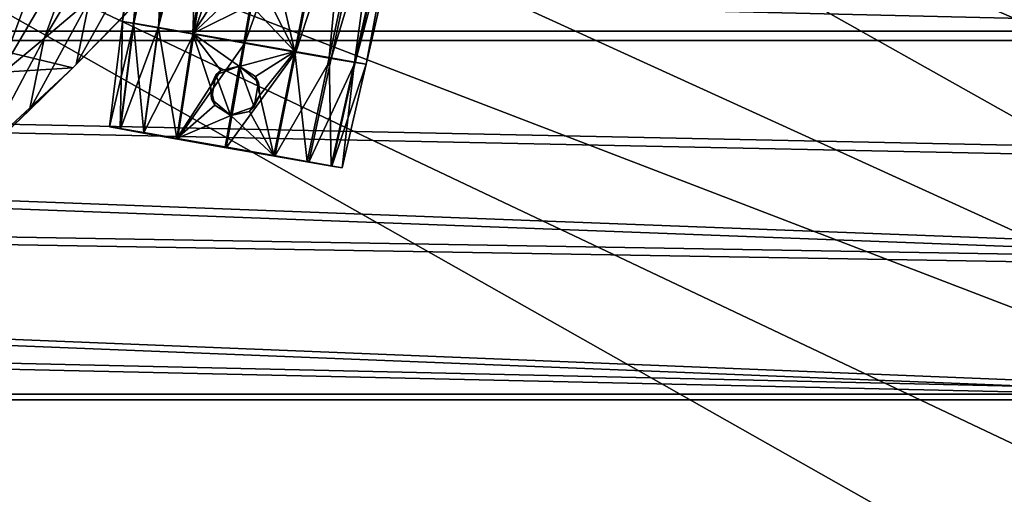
# Model space of a CAD drawing. Header units: metres. Extents: x -1204 to 0, y -809 to 0.
# Tile 89 of 118: x -399 to -241, y -210 to -134. Entities that reach past the tile are written whole.
import ezdxf

# ---------------------------------------------------------------- set-up
doc = ezdxf.new("R2010")
doc.units = ezdxf.units.M

msp = doc.modelspace()

# ---------------------------------------------------------------- linework, layer by layer
at = {"layer": 'Object 2'}
for points in [[(-10, -10, 90), (-602.021179, -625.846375, 90), (-1194.042358, -10, 90)], [(-594.006104, -626.560364, 90), (-602.021179, -625.846375, 90), (-10, -10, 90)], [(-585.781799, -628.854126, 90), (-594.006104, -626.560364, 90), (-10, -10, 90)], [(-577.802734, -632.855408, 90), (-585.781799, -628.854126, 90), (-10, -10, 90)], [(-10, -10, 90), (-570.615173, -638.481506, 90), (-577.802734, -632.855408, 90)], [(-317.021149, -753.244812, 90), (-570.615173, -638.481506, 90), (-10, -10, 90)], [(-10.00001, -794.032166, 90), (-317.021149, -753.244812, 90), (-10, -10, 90)], [(-731.955872, -59.277416, 664.851318), (-797.272644, -167.11203, 662.0271), (-390.565918, -141.8452, 662.689331)], [(-390.565918, -141.8452, 662.689331), (-376.047058, -126.873741, 663.081421), (-731.955872, -59.277416, 664.851318)], [(-240.123306, -73.158218, 118.746078), (-300.968048, -77.99707, 118.661613), (-75.01664, -161.387802, 117.206024)], [(-300.968048, -77.99707, 118.661613), (-360.52652, -81.898285, 118.593521), (-70.629105, -206.836044, 116.412727)], [(-75.01664, -161.387802, 117.206024), (-300.968048, -77.99707, 118.661613), (-70.629105, -206.836044, 116.412727)], [(-382.646423, -134.416351, 1328.126465), (-375.934113, -79.748138, 1327.960815), (-373.838928, -80.144402, 1318.459717)], [(-382.646423, -134.416351, 1328.126465), (-380.883667, -134.70372, 1336.431763), (-375.934113, -79.748138, 1327.960815)], [(-380.822235, -134.761383, 1319.84314), (-382.646423, -134.416351, 1328.126465), (-373.838928, -80.144402, 1318.459717)], [(-380.883667, -134.70372, 1336.431763), (-373.909424, -80.078247, 1337.487061), (-375.934113, -79.748138, 1327.960815)], [(-380.883667, -134.70372, 1336.431763), (-376.883148, -135.39267, 1342.26001), (-373.909424, -80.078247, 1337.487061)], [(-380.822235, -134.761383, 1319.84314), (-373.838928, -80.144402, 1318.459717), (-369.379089, -80.949005, 1312.001831)], [(-376.883148, -135.39267, 1342.26001), (-369.321625, -80.868347, 1344.162354), (-373.909424, -80.078247, 1337.487061)], [(-360.52652, -81.898285, 118.593521), (-421.769043, -85.030029, 118.538857), (-67.645378, -246.592377, 115.718773)], [(-376.919861, -135.465439, 1314.19104), (-380.822235, -134.761383, 1319.84314), (-369.379089, -80.949005, 1312.001831)], [(-376.919861, -135.465439, 1314.19104), (-369.379089, -80.949005, 1312.001831), (-362.8797, -82.107933, 1307.426025)], [(-376.883148, -135.39267, 1342.26001), (-371.374084, -136.353043, 1346.160522), (-369.321625, -80.868347, 1344.162354)], [(-371.374084, -136.353043, 1346.160522), (-363.032257, -81.964745, 1348.61499), (-369.321625, -80.868347, 1344.162354)], [(-70.629105, -206.836044, 116.412727), (-360.52652, -81.898285, 118.593521), (-67.645378, -246.592377, 115.718773)], [(-371.240967, -136.478043, 1310.196777), (-376.919861, -135.465439, 1314.19104), (-362.8797, -82.107933, 1307.426025)], [(-371.374084, -136.353043, 1346.160522), (-365.412964, -127.124107, 1348.098511), (-363.032257, -81.964745, 1348.61499)], [(-371.240967, -136.478043, 1310.196777), (-362.8797, -82.107933, 1307.426025), (-353.501648, -83.767288, 1305.379761)], [(-67.645378, -246.592377, 115.718773), (-421.769043, -85.030029, 118.538857), (-482.169464, -87.233986, 118.500389)], [(-363.064911, -137.924698, 1308.415283), (-371.240967, -136.478043, 1310.196777), (-353.501648, -83.767288, 1305.379761)], [(-353.501648, -83.767288, 1305.379761), (-344.141266, -85.41172, 1307.516968), (-363.064911, -137.924698, 1308.415283)], [(-344.141266, -85.41172, 1307.516968), (-354.904236, -139.358383, 1310.276001), (-363.064911, -137.924698, 1308.415283)], [(-344.336365, -85.26104, 1348.705688), (-357.538544, -128.512405, 1348.136841), (-355.074707, -139.226791, 1346.239502)], [(-344.336365, -85.26104, 1348.705688), (-355.074707, -139.226791, 1346.239502), (-349.532959, -140.214798, 1342.3927)], [(-344.141266, -85.41172, 1307.516968), (-337.680756, -86.537773, 1312.15564), (-354.904236, -139.358383, 1310.276001)], [(-337.680756, -86.537773, 1312.15564), (-349.259308, -140.342285, 1314.325195), (-354.904236, -139.358383, 1310.276001)], [(-338.009674, -86.388985, 1344.314209), (-344.336365, -85.26104, 1348.705688), (-349.532959, -140.214798, 1342.3927)], [(-338.009674, -86.388985, 1344.314209), (-349.532959, -140.214798, 1342.3927), (-345.483398, -140.945175, 1336.603394)], [(-337.680756, -86.537773, 1312.15564), (-333.275635, -87.29615, 1318.656372), (-349.259308, -140.342285, 1314.325195)], [(-333.365723, -87.226547, 1337.683716), (-338.009674, -86.388985, 1344.314209), (-345.483398, -140.945175, 1336.603394)], [(-590.164673, -606.131226, 109.443001), (-64.054756, -324.029175, 114.367111), (-482.169464, -87.233986, 118.500389)], [(-64.054756, -324.029175, 114.367111), (-65.505524, -284.940216, 115.049408), (-482.169464, -87.233986, 118.500389)], [(-482.169464, -87.233986, 118.500389), (-65.505524, -284.940216, 115.049408), (-67.645378, -246.592377, 115.718773)], [(-333.275635, -87.29615, 1318.656372), (-345.404785, -141.005875, 1320.014893), (-349.259308, -140.342285, 1314.325195)], [(-333.365723, -87.226547, 1337.683716), (-345.483398, -140.945175, 1336.603394), (-343.650604, -141.291748, 1328.315674)], [(-333.275635, -87.29615, 1318.656372), (-331.260712, -87.62455, 1328.17749), (-345.404785, -141.005875, 1320.014893)], [(-331.260712, -87.62455, 1328.17749), (-343.650604, -141.291748, 1328.315674), (-345.404785, -141.005875, 1320.014893)], [(-331.260712, -87.62455, 1328.17749), (-333.365723, -87.226547, 1337.683716), (-343.650604, -141.291748, 1328.315674)], [(-87.453758, -135.955261, 2131.891602), (-1130.733765, -111.084831, 2115.312988), (-1116.588623, -135.955261, 2131.891602)], [(-87.453758, -135.955261, 2131.891602), (-73.308517, -111.084831, 2115.312988), (-1130.733765, -111.084831, 2115.312988)], [(-1114.922241, -137.476181, 2129.418701), (-1128.730103, -112.898163, 2113.035156), (-89.120041, -137.476181, 2129.418701)], [(-1128.730103, -112.898163, 2113.035156), (-75.312218, -112.898163, 2113.035156), (-89.120041, -137.476181, 2129.418701)], [(-388.815094, -119.908661, 558.226807), (-382.125214, -115.294991, 565.7453), (-395.185577, -137.15625, 592.962769)], [(-395.185577, -137.15625, 592.962769), (-382.125214, -115.294991, 565.7453), (-387.944916, -130.988281, 596.848816)], [(-395.665955, -124.534836, 550.788269), (-388.815094, -119.908661, 558.226807), (-402.559265, -143.231949, 589.112122)], [(-402.559265, -143.231949, 589.112122), (-388.815094, -119.908661, 558.226807), (-395.185577, -137.15625, 592.962769)], [(-409.828522, -133.843399, 536.164978), (-395.665955, -124.534836, 550.788269), (-417.694946, -155.110092, 581.543945)], [(-417.694946, -155.110092, 581.543945), (-395.665955, -124.534836, 550.788269), (-402.559265, -143.231949, 589.112122)], [(-382.698822, -133.862061, 628.365051), (-390.036316, -141.317017, 628.365051), (-380.839783, -124.727577, 600.763306)], [(-390.036316, -141.317017, 628.365051), (-387.944916, -130.988281, 596.848816), (-380.839783, -124.727577, 600.763306)], [(-382.698822, -133.862061, 628.365051), (-376.047058, -126.873741, 663.081421), (-390.565918, -141.8452, 662.689331)], [(-371.374084, -136.353043, 1346.160522), (-364.756775, -130.119827, 1348.160645), (-365.412964, -127.124107, 1348.098511)], [(-357.538544, -128.512405, 1348.136841), (-359.17984, -131.103104, 1348.187622), (-355.074707, -139.226791, 1346.239502)], [(-362.173035, -131.768646, 1348.31543), (-364.756775, -130.119827, 1348.160645), (-371.374084, -136.353043, 1346.160522)], [(-390.036316, -141.317017, 628.365051), (-397.502747, -148.64296, 628.365051), (-387.944916, -130.988281, 596.848816)], [(-397.502747, -148.64296, 628.365051), (-395.185577, -137.15625, 592.962769), (-387.944916, -130.988281, 596.848816)], [(-363.232025, -137.783447, 1348.012451), (-362.173035, -131.768646, 1348.31543), (-371.374084, -136.353043, 1346.160522)], [(-362.173035, -131.768646, 1348.31543), (-363.232025, -137.783447, 1348.012451), (-355.074707, -139.226791, 1346.239502)], [(-355.074707, -139.226791, 1346.239502), (-359.17984, -131.103104, 1348.187622), (-362.173035, -131.768646, 1348.31543)], [(-390.036316, -141.317017, 628.365051), (-382.698822, -133.862061, 628.365051), (-390.565918, -141.8452, 662.689331)], [(-384.721008, -151.312729, 1328.178101), (-382.646423, -134.416351, 1328.126831), (-380.822388, -134.761353, 1319.843506)], [(-384.721008, -151.312729, 1328.178101), (-383.03894, -151.586929, 1336.106201), (-382.646423, -134.416351, 1328.126831)], [(-382.980713, -151.641891, 1320.270996), (-384.721008, -151.312729, 1328.178101), (-380.822388, -134.761353, 1319.843506)], [(-383.03894, -151.586929, 1336.106201), (-380.883392, -134.703766, 1336.432373), (-382.646423, -134.416351, 1328.126831)], [(-383.03894, -151.586929, 1336.106201), (-379.215729, -152.245331, 1341.676636), (-380.883392, -134.703766, 1336.432373)], [(-382.980713, -151.641891, 1320.270996), (-380.822388, -134.761353, 1319.843506), (-376.921783, -135.465088, 1314.192993)], [(-379.252472, -152.314529, 1314.869629), (-382.980713, -151.641891, 1320.270996), (-376.921783, -135.465088, 1314.192993)], [(-380.822388, -134.761353, 1319.843506), (-382.646423, -134.416351, 1328.126831), (-345.404633, -141.005905, 1320.015259)], [(-345.404633, -141.005905, 1320.015259), (-382.646423, -134.416351, 1328.126831), (-343.650604, -141.291748, 1328.31604)], [(-382.646423, -134.416351, 1328.126831), (-380.883392, -134.703766, 1336.432373), (-343.650604, -141.291748, 1328.31604)], [(-345.404785, -141.005875, 1320.014893), (-382.646423, -134.416351, 1328.126465), (-380.822235, -134.761383, 1319.84314)], [(-345.404785, -141.005875, 1320.014893), (-343.650604, -141.291748, 1328.315674), (-382.646423, -134.416351, 1328.126465)], [(-343.650604, -141.291748, 1328.315674), (-380.883667, -134.70372, 1336.431763), (-382.646423, -134.416351, 1328.126465)], [(-343.650604, -141.291748, 1328.315674), (-345.483398, -140.945175, 1336.603394), (-380.883667, -134.70372, 1336.431763)], [(-345.483398, -140.945175, 1336.603394), (-376.883148, -135.39267, 1342.26001), (-380.883667, -134.70372, 1336.431763)], [(-379.215729, -152.245331, 1341.676636), (-376.878693, -135.393433, 1342.264526), (-380.883392, -134.703766, 1336.432373)], [(-343.650604, -141.291748, 1328.31604), (-380.883392, -134.703766, 1336.432373), (-345.483643, -140.945129, 1336.604004)], [(-380.883392, -134.703766, 1336.432373), (-376.878693, -135.393433, 1342.264526), (-345.483643, -140.945129, 1336.604004)], [(-376.921783, -135.465088, 1314.192993), (-380.822388, -134.761353, 1319.843506), (-349.257385, -140.342621, 1314.327148)], [(-349.257385, -140.342621, 1314.327148), (-380.822388, -134.761353, 1319.843506), (-345.404633, -141.005905, 1320.015259)], [(-349.259308, -140.342285, 1314.325195), (-380.822235, -134.761383, 1319.84314), (-376.919861, -135.465439, 1314.19104)], [(-349.259308, -140.342285, 1314.325195), (-345.404785, -141.005875, 1320.014893), (-380.822235, -134.761383, 1319.84314)], [(-379.252472, -152.314529, 1314.869629), (-376.921783, -135.465088, 1314.192993), (-371.241058, -136.478012, 1310.196899)], [(-379.215729, -152.245331, 1341.676636), (-373.951508, -153.163025, 1345.402222), (-376.878693, -135.393433, 1342.264526)], [(-371.241058, -136.478012, 1310.196899), (-376.921783, -135.465088, 1314.192993), (-354.904144, -139.358398, 1310.276123)], [(-354.904144, -139.358398, 1310.276123), (-376.921783, -135.465088, 1314.192993), (-349.257385, -140.342621, 1314.327148)], [(-354.904236, -139.358383, 1310.276001), (-376.919861, -135.465439, 1314.19104), (-371.240967, -136.478043, 1310.196777)], [(-354.904236, -139.358383, 1310.276001), (-349.259308, -140.342285, 1314.325195), (-376.919861, -135.465439, 1314.19104)], [(-345.483398, -140.945175, 1336.603394), (-349.532959, -140.214798, 1342.3927), (-376.883148, -135.39267, 1342.26001)], [(-349.532959, -140.214798, 1342.3927), (-371.374084, -136.353043, 1346.160522), (-376.883148, -135.39267, 1342.26001)], [(-373.951508, -153.163025, 1345.402222), (-371.37326, -136.35318, 1346.160889), (-376.878693, -135.393433, 1342.264526)], [(-345.483643, -140.945129, 1336.604004), (-376.878693, -135.393433, 1342.264526), (-349.537445, -140.214005, 1342.397095)], [(-376.878693, -135.393433, 1342.264526), (-371.37326, -136.35318, 1346.160889), (-349.537445, -140.214005, 1342.397095)], [(-104.353539, -157.1064, 2145.990723), (-1116.588623, -135.955261, 2131.891602), (-123.25322, -173.710876, 2157.059326)], [(-1116.588623, -135.955261, 2131.891602), (-1099.688843, -157.1064, 2145.990723), (-123.25322, -173.710876, 2157.059326)], [(-104.353539, -157.1064, 2145.990723), (-87.453758, -135.955261, 2131.891602), (-1116.588623, -135.955261, 2131.891602)], [(-373.825287, -153.282257, 1311.053223), (-379.252472, -152.314529, 1314.869629), (-371.241058, -136.478012, 1310.196899)], [(-373.951508, -153.163025, 1345.402222), (-368.534424, -144.853348, 1347.185425), (-371.37326, -136.35318, 1346.160889)], [(-373.825287, -153.282257, 1311.053223), (-371.241058, -136.478012, 1310.196899), (-363.064911, -137.924698, 1308.415283)], [(-349.532959, -140.214798, 1342.3927), (-355.074707, -139.226791, 1346.239502), (-371.374084, -136.353043, 1346.160522)], [(-355.074707, -139.226791, 1346.239502), (-363.232025, -137.783447, 1348.012451), (-371.374084, -136.353043, 1346.160522)], [(-368.534424, -144.853348, 1347.185425), (-366.891388, -142.283539, 1347.542236), (-371.37326, -136.35318, 1346.160889)], [(-371.37326, -136.35318, 1346.160889), (-366.891388, -142.283539, 1347.542236), (-363.90799, -141.622589, 1347.81897)], [(-363.90799, -141.622589, 1347.81897), (-363.232025, -137.783447, 1348.012451), (-371.37326, -136.35318, 1346.160889)], [(-349.537445, -140.214005, 1342.397095), (-371.37326, -136.35318, 1346.160889), (-355.075531, -139.226654, 1346.239868)], [(-371.37326, -136.35318, 1346.160889), (-363.232025, -137.783447, 1348.012451), (-355.075531, -139.226654, 1346.239868)], [(-363.064911, -137.924698, 1308.415283), (-371.241058, -136.478012, 1310.196899), (-354.904144, -139.358398, 1310.276123)], [(-363.064911, -137.924698, 1308.415283), (-354.904236, -139.358383, 1310.276001), (-371.240967, -136.478043, 1310.196777)], [(-1098.366455, -158.404175, 2143.369385), (-1114.922241, -137.476181, 2129.418701), (-124.233406, -174.847061, 2154.330078)], [(-124.233406, -174.847061, 2154.330078), (-1114.922241, -137.476181, 2129.418701), (-105.675911, -158.404175, 2143.369385)], [(-1114.922241, -137.476181, 2129.418701), (-89.120041, -137.476181, 2129.418701), (-105.675911, -158.404175, 2143.369385)], [(-397.502747, -148.64296, 628.365051), (-405.095734, -155.837646, 628.365051), (-395.185577, -137.15625, 592.962769)], [(-405.095734, -155.837646, 628.365051), (-402.559265, -143.231949, 589.112122), (-395.185577, -137.15625, 592.962769)], [(-366.02063, -154.663208, 1309.353516), (-373.825287, -153.282257, 1311.053223), (-363.064911, -137.924698, 1308.415283)], [(-363.064911, -137.924698, 1308.415283), (-354.904144, -139.358398, 1310.276123), (-366.02063, -154.663208, 1309.353516)], [(-363.232025, -137.783447, 1348.012451), (-363.90799, -141.622589, 1347.81897), (-355.075531, -139.226654, 1346.239868)], [(-354.904144, -139.358398, 1310.276123), (-358.230652, -156.031754, 1311.128784), (-366.02063, -154.663208, 1309.353516)], [(-363.90799, -141.622589, 1347.81897), (-361.328308, -143.264496, 1347.569214), (-355.075531, -139.226654, 1346.239868)], [(-355.075531, -139.226654, 1346.239868), (-361.328308, -143.264496, 1347.569214), (-360.659821, -146.241684, 1347.223755)], [(-355.075531, -139.226654, 1346.239868), (-360.659821, -146.241684, 1347.223755), (-358.394409, -155.905914, 1345.477661)], [(-355.075531, -139.226654, 1346.239868), (-358.394409, -155.905914, 1345.477661), (-353.098938, -156.850006, 1341.803223)], [(-354.904144, -139.358398, 1310.276123), (-349.257385, -140.342621, 1314.327148), (-358.230652, -156.031754, 1311.128784)], [(-349.537445, -140.214005, 1342.397095), (-355.075531, -139.226654, 1346.239868), (-353.098938, -156.850006, 1341.803223)], [(-349.537445, -140.214005, 1342.397095), (-353.098938, -156.850006, 1341.803223), (-349.228851, -157.548019, 1336.270142)], [(-345.483643, -140.945129, 1336.604004), (-349.537445, -140.214005, 1342.397095), (-349.228851, -157.548019, 1336.270142)], [(-797.272644, -167.11203, 662.0271), (-421.121307, -170.231323, 661.945862), (-390.565918, -141.8452, 662.689331)], [(-421.121307, -170.231323, 661.945862), (-405.095734, -155.837646, 628.365051), (-390.565918, -141.8452, 662.689331)], [(-405.095734, -155.837646, 628.365051), (-397.502747, -148.64296, 628.365051), (-390.565918, -141.8452, 662.689331)], [(-390.565918, -141.8452, 662.689331), (-397.502747, -148.64296, 628.365051), (-390.036316, -141.317017, 628.365051)], [(-367.705719, -142.955154, 1357.472046), (-363.9487, -141.587646, 1357.483032), (-366.891388, -142.283539, 1347.542236)], [(-363.9487, -141.587646, 1357.483032), (-367.705719, -142.955154, 1357.472046), (-365.337219, -149.462509, 1357.505249)], [(-366.891388, -142.283539, 1347.542236), (-363.9487, -141.587646, 1357.483032), (-363.90799, -141.622589, 1347.81897)], [(-361.5802, -148.095001, 1357.516235), (-363.9487, -141.587646, 1357.483032), (-365.337219, -149.462509, 1357.505249)], [(-361.328308, -143.264496, 1347.569214), (-363.9487, -141.587646, 1357.483032), (-360.885925, -144.157562, 1357.505127)], [(-361.328308, -143.264496, 1347.569214), (-363.90799, -141.622589, 1347.81897), (-363.9487, -141.587646, 1357.483032)], [(-361.5802, -148.095001, 1357.516235), (-360.885925, -144.157562, 1357.505127), (-363.9487, -141.587646, 1357.483032)], [(-349.257385, -140.342621, 1314.327148), (-352.835938, -156.972061, 1314.997803), (-358.230652, -156.031754, 1311.128784)], [(-349.257385, -140.342621, 1314.327148), (-345.404633, -141.005905, 1320.015259), (-352.835938, -156.972061, 1314.997803)], [(-345.404633, -141.005905, 1320.015259), (-349.153412, -157.606018, 1320.435059), (-352.835938, -156.972061, 1314.997803)], [(-345.483643, -140.945129, 1336.604004), (-349.228851, -157.548019, 1336.270142), (-347.47995, -157.878723, 1328.358643)], [(-345.404633, -141.005905, 1320.015259), (-343.650604, -141.291748, 1328.31604), (-349.153412, -157.606018, 1320.435059)], [(-343.650604, -141.291748, 1328.31604), (-347.47995, -157.878723, 1328.358643), (-349.153412, -157.606018, 1320.435059)], [(-343.650604, -141.291748, 1328.31604), (-345.483643, -140.945129, 1336.604004), (-347.47995, -157.878723, 1328.358643)], [(-368.534424, -144.853348, 1347.185425), (-367.705719, -142.955154, 1357.472046), (-366.891388, -142.283539, 1347.542236)], [(-368.399994, -146.892593, 1357.483154), (-367.705719, -142.955154, 1357.472046), (-368.534424, -144.853348, 1347.185425)], [(-365.337219, -149.462509, 1357.505249), (-367.705719, -142.955154, 1357.472046), (-368.399994, -146.892593, 1357.483154)], [(-360.659821, -146.241684, 1347.223755), (-361.328308, -143.264496, 1347.569214), (-360.885925, -144.157562, 1357.505127)], [(-373.951508, -153.163025, 1345.402222), (-367.87851, -147.849533, 1347.257446), (-368.534424, -144.853348, 1347.185425)], [(-367.87851, -147.849533, 1347.257446), (-368.399994, -146.892593, 1357.483154), (-368.534424, -144.853348, 1347.185425)], [(-360.659821, -146.241684, 1347.223755), (-360.885925, -144.157562, 1357.505127), (-361.5802, -148.095001, 1357.516235)], [(-360.659821, -146.241684, 1347.223755), (-362.301208, -148.832886, 1347.284424), (-358.394409, -155.905914, 1345.477661)], [(-362.301208, -148.832886, 1347.284424), (-360.659821, -146.241684, 1347.223755), (-361.5802, -148.095001, 1357.516235)], [(-365.294678, -149.498489, 1347.422241), (-367.87851, -147.849533, 1347.257446), (-373.951508, -153.163025, 1345.402222)], [(-365.337219, -149.462509, 1357.505249), (-368.399994, -146.892593, 1357.483154), (-367.87851, -147.849533, 1347.257446)], [(-365.294678, -149.498489, 1347.422241), (-365.337219, -149.462509, 1357.505249), (-367.87851, -147.849533, 1347.257446)], [(-362.301208, -148.832886, 1347.284424), (-361.5802, -148.095001, 1357.516235), (-365.337219, -149.462509, 1357.505249)], [(-366.180237, -154.528305, 1347.168823), (-365.294678, -149.498489, 1347.422241), (-373.951508, -153.163025, 1345.402222)], [(-365.294678, -149.498489, 1347.422241), (-366.180237, -154.528305, 1347.168823), (-358.394409, -155.905914, 1345.477661)], [(-365.294678, -149.498489, 1347.422241), (-362.301208, -148.832886, 1347.284424), (-365.337219, -149.462509, 1357.505249)], [(-358.394409, -155.905914, 1345.477661), (-362.301208, -148.832886, 1347.284424), (-365.294678, -149.498489, 1347.422241)], [(-349.153412, -157.606018, 1320.435059), (-384.721008, -151.312729, 1328.178101), (-382.980713, -151.641891, 1320.270996)], [(-349.153412, -157.606018, 1320.435059), (-347.47995, -157.878723, 1328.358643), (-384.721008, -151.312729, 1328.178101)], [(-347.47995, -157.878723, 1328.358643), (-383.03894, -151.586929, 1336.106201), (-384.721008, -151.312729, 1328.178101)], [(-347.47995, -157.878723, 1328.358643), (-349.228851, -157.548019, 1336.270142), (-383.03894, -151.586929, 1336.106201)], [(-349.228851, -157.548019, 1336.270142), (-379.215729, -152.245331, 1341.676636), (-383.03894, -151.586929, 1336.106201)], [(-352.835938, -156.972061, 1314.997803), (-382.980713, -151.641891, 1320.270996), (-379.252472, -152.314529, 1314.869629)], [(-352.835938, -156.972061, 1314.997803), (-349.153412, -157.606018, 1320.435059), (-382.980713, -151.641891, 1320.270996)], [(-358.230652, -156.031754, 1311.128784), (-379.252472, -152.314529, 1314.869629), (-373.825287, -153.282257, 1311.053223)], [(-358.230652, -156.031754, 1311.128784), (-352.835938, -156.972061, 1314.997803), (-379.252472, -152.314529, 1314.869629)], [(-349.228851, -157.548019, 1336.270142), (-353.098938, -156.850006, 1341.803223), (-379.215729, -152.245331, 1341.676636)], [(-353.098938, -156.850006, 1341.803223), (-373.951508, -153.163025, 1345.402222), (-379.215729, -152.245331, 1341.676636)], [(-353.098938, -156.850006, 1341.803223), (-358.394409, -155.905914, 1345.477661), (-373.951508, -153.163025, 1345.402222)], [(-358.394409, -155.905914, 1345.477661), (-366.180237, -154.528305, 1347.168823), (-373.951508, -153.163025, 1345.402222)], [(-366.02063, -154.663208, 1309.353516), (-358.230652, -156.031754, 1311.128784), (-373.825287, -153.282257, 1311.053223)], [(-123.25322, -173.710876, 2157.059326), (-1099.688843, -157.1064, 2145.990723), (-183.248077, -194.133835, 2170.673096)], [(-1099.688843, -157.1064, 2145.990723), (-1080.789063, -173.710876, 2157.059326), (-183.248077, -194.133835, 2170.673096)], [(-1079.80896, -174.847061, 2154.330078), (-1098.366455, -158.404175, 2143.369385), (-183.248077, -195.079742, 2167.817139)], [(-183.248077, -195.079742, 2167.817139), (-1098.366455, -158.404175, 2143.369385), (-124.233406, -174.847061, 2154.330078)], [(-183.248077, -194.133835, 2170.673096), (-1080.789063, -173.710876, 2157.059326), (-1020.79425, -194.133835, 2170.673096)], [(-1020.79425, -195.079742, 2167.817139), (-1079.80896, -174.847061, 2154.330078), (-183.248077, -195.079742, 2167.817139)], [(-1020.79425, -194.133835, 2170.673096), (-1020.79425, -630.900635, 2170.673096), (-183.248077, -194.133835, 2170.673096)], [(-1020.79425, -630.900635, 2170.673096), (-183.248077, -630.900635, 2170.673096), (-183.248077, -194.133835, 2170.673096)], [(-183.248077, -195.079742, 2167.817139), (-183.248077, -630.185547, 2167.817139), (-1020.79425, -195.079742, 2167.817139)], [(-183.248077, -630.185547, 2167.817139), (-1020.79425, -630.185547, 2167.817139), (-1020.79425, -195.079742, 2167.817139)]]:
    msp.add_3dface(points, dxfattribs=at)

doc.saveas('drawing.dxf')
